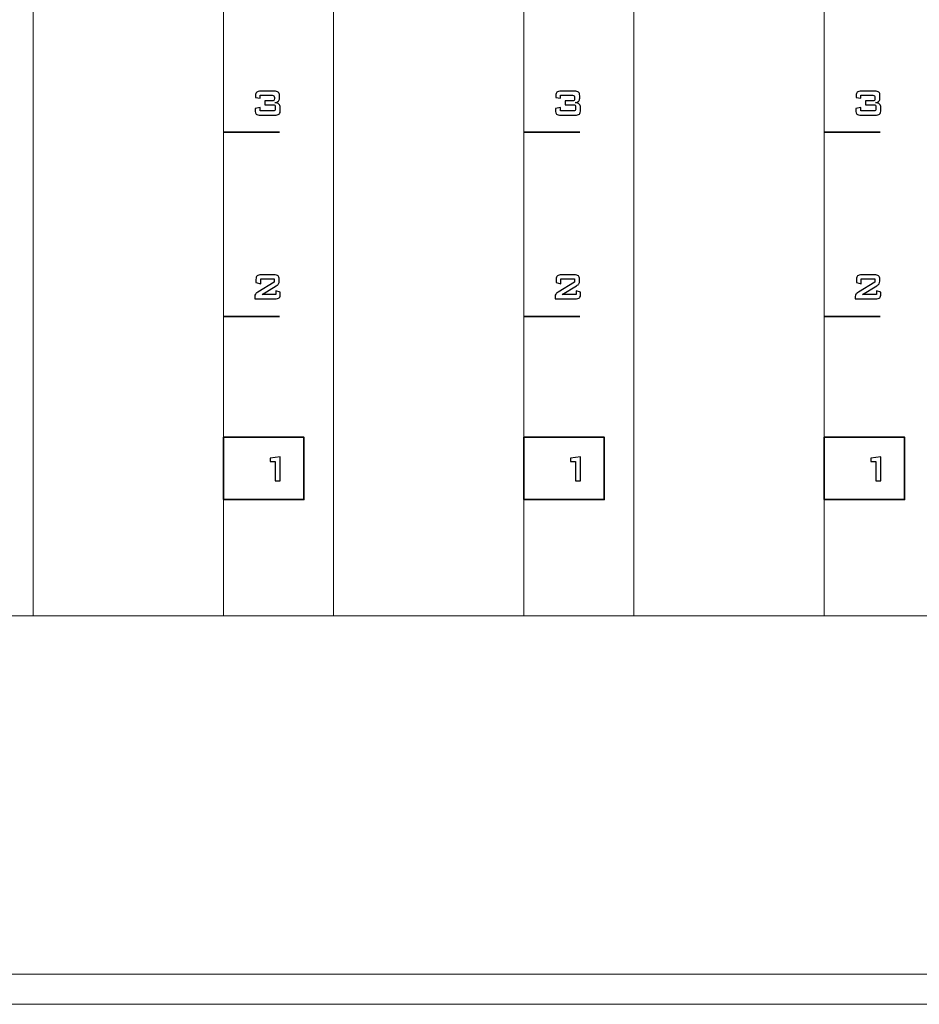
# Model space of a CAD drawing. Header units: millimetres. Extents: x 94562 to 148959, y -25377 to 3008.
# Tile 31 of 187: x 99164 to 99233, y -22055 to -21980. Entities that reach past the tile are written whole.
import ezdxf

# ---------------------------------------------------------------- set-up
doc = ezdxf.new("R2010")
doc.units = ezdxf.units.MM
doc.layers.add('tt_symbole', color=40, linetype='Continuous')

msp = doc.modelspace()

# ---------------------------------------------------------------- linework, layer by layer
at = {"layer": 'tt_symbole', "lineweight": 5}
for points in [[(98958.302, -22052.78), (99398.302, -22052.78), (99398.302, -21883.38), (98958.302, -21883.38), (98958.302, -22052.78)], [(98958.427, -22052.78), (99398.302, -22052.78), (99398.302, -22025.48), (98958.427, -22025.48), (98958.427, -22052.78)]]:
    msp.add_lwpolyline(points, close=True, dxfattribs=at)
for points, knots in [([(98937.302, -21884.08), (98937.302, -21884.08), (98939.302, -21882.08), (98939.302, -21882.08), (98939.302, -21882.08), (98939.302, -21882.08), (98955.802, -21882.08), (98955.802, -21882.08), (98955.802, -21882.08), (98955.802, -21882.08), (98955.802, -21881.705), (98955.802, -21881.705), (98955.802, -21881.705), (98955.802, -21880.261), (98956.984, -21879.08), (98958.427, -21879.08), (98958.427, -21879.08), (98958.427, -21879.08), (99398.177, -21879.08), (99398.177, -21879.08), (99398.177, -21879.08), (99399.621, -21879.08), (99400.802, -21880.261), (99400.802, -21881.705), (99400.802, -21881.705), (99400.802, -21881.705), (99400.802, -21882.08), (99400.802, -21882.08), (99400.802, -21882.08), (99400.802, -21882.08), (99417.302, -21882.08), (99417.302, -21882.08), (99417.302, -21882.08), (99417.302, -21882.08), (99419.302, -21884.08), (99419.302, -21884.08), (99419.302, -21884.08), (99419.302, -21884.08), (99419.302, -22049.08), (99419.302, -22049.08), (99419.302, -22049.08), (99419.302, -22049.08), (99417.302, -22051.08), (99417.302, -22051.08), (99417.302, -22051.08), (99417.302, -22051.08), (99400.802, -22051.08), (99400.802, -22051.08), (99400.802, -22051.08), (99400.802, -22051.08), (99400.802, -22051.455), (99400.802, -22051.455), (99400.802, -22051.455), (99400.802, -22052.899), (99399.621, -22054.08), (99398.177, -22054.08), (99398.177, -22054.08), (99398.177, -22054.08), (99397.802, -22054.08), (99397.802, -22054.08), (99397.802, -22054.08), (99397.802, -22054.08), (99397.802, -22055.08), (99397.802, -22055.08), (99397.802, -22055.08), (99397.802, -22055.08), (98958.802, -22055.08), (98958.802, -22055.08), (98958.802, -22055.08), (98958.802, -22055.08), (98958.802, -22054.08), (98958.802, -22054.08), (98958.802, -22054.08), (98958.802, -22054.08), (98958.427, -22054.08), (98958.427, -22054.08), (98958.427, -22054.08), (98956.984, -22054.08), (98955.802, -22052.899), (98955.802, -22051.455), (98955.802, -22051.455), (98955.802, -22051.455), (98955.802, -22051.08), (98955.802, -22051.08), (98955.802, -22051.08), (98955.802, -22051.08), (98939.302, -22051.08), (98939.302, -22051.08), (98939.302, -22051.08), (98939.302, -22051.08), (98937.302, -22049.08), (98937.302, -22049.08), (98937.302, -22049.08), (98937.302, -22049.08), (98937.302, -21884.08), (98937.302, -21884.08)], [0, 0, 0, 0, 0.041667, 0.041667, 0.041667, 0.041667, 0.083333, 0.083333, 0.083333, 0.083333, 0.125, 0.125, 0.125, 0.125, 0.166667, 0.166667, 0.166667, 0.166667, 0.208333, 0.208333, 0.208333, 0.208333, 0.25, 0.25, 0.25, 0.25, 0.291667, 0.291667, 0.291667, 0.291667, 0.333333, 0.333333, 0.333333, 0.333333, 0.375, 0.375, 0.375, 0.375, 0.416667, 0.416667, 0.416667, 0.416667, 0.458333, 0.458333, 0.458333, 0.458333, 0.5, 0.5, 0.5, 0.5, 0.541667, 0.541667, 0.541667, 0.541667, 0.583333, 0.583333, 0.583333, 0.583333, 0.625, 0.625, 0.625, 0.625, 0.666667, 0.666667, 0.666667, 0.666667, 0.708333, 0.708333, 0.708333, 0.708333, 0.75, 0.75, 0.75, 0.75, 0.791667, 0.791667, 0.791667, 0.791667, 0.833333, 0.833333, 0.833333, 0.833333, 0.875, 0.875, 0.875, 0.875, 0.916667, 0.916667, 0.916667, 0.916667, 0.958333, 0.958333, 0.958333, 0.958333, 1, 1, 1, 1]), ([(99165.182, -21906.48), (99165.182, -21906.48), (99179.682, -21906.48), (99179.682, -21906.48), (99179.682, -21906.48), (99179.682, -21906.48), (99179.682, -22025.48), (99179.682, -22025.48), (99179.682, -22025.48), (99179.682, -22025.48), (99165.182, -22025.48), (99165.182, -22025.48), (99165.182, -22025.48), (99165.182, -22025.48), (99165.182, -21906.48), (99165.182, -21906.48)], [0, 0, 0, 0, 0.25, 0.25, 0.25, 0.25, 0.5, 0.5, 0.5, 0.5, 0.75, 0.75, 0.75, 0.75, 1, 1, 1, 1]), ([(99188.042, -21906.48), (99188.042, -21906.48), (99202.542, -21906.48), (99202.542, -21906.48), (99202.542, -21906.48), (99202.542, -21906.48), (99202.542, -22025.48), (99202.542, -22025.48), (99202.542, -22025.48), (99202.542, -22025.48), (99188.042, -22025.48), (99188.042, -22025.48), (99188.042, -22025.48), (99188.042, -22025.48), (99188.042, -21906.48), (99188.042, -21906.48)], [0, 0, 0, 0, 0.25, 0.25, 0.25, 0.25, 0.5, 0.5, 0.5, 0.5, 0.75, 0.75, 0.75, 0.75, 1, 1, 1, 1]), ([(99210.902, -21906.48), (99210.902, -21906.48), (99225.402, -21906.48), (99225.402, -21906.48), (99225.402, -21906.48), (99225.402, -21906.48), (99225.402, -22025.48), (99225.402, -22025.48), (99225.402, -22025.48), (99225.402, -22025.48), (99210.902, -22025.48), (99210.902, -22025.48), (99210.902, -22025.48), (99210.902, -22025.48), (99210.902, -21906.48), (99210.902, -21906.48)], [0, 0, 0, 0, 0.25, 0.25, 0.25, 0.25, 0.5, 0.5, 0.5, 0.5, 0.75, 0.75, 0.75, 0.75, 1, 1, 1, 1])]:
    msp.add_open_spline(points, degree=3, knots=knots, dxfattribs=at)
at = {"layer": 'tt_symbole'}
for points, knots in [([(99182.498, -21987.352), (99182.334, -21987.352), (99182.224, -21987.327), (99182.167, -21987.276), (99182.167, -21987.276), (99182.11, -21987.226), (99182.082, -21987.132), (99182.082, -21986.995), (99182.082, -21986.995), (99182.082, -21986.995), (99182.082, -21986.848), (99182.082, -21986.848), (99182.082, -21986.848), (99182.082, -21986.848), (99182.456, -21986.77), (99182.456, -21986.77), (99182.456, -21986.77), (99182.456, -21986.77), (99182.456, -21987.025), (99182.456, -21987.025), (99182.456, -21987.025), (99182.456, -21987.025), (99183.437, -21987.025), (99183.437, -21987.025), (99183.437, -21987.025), (99183.507, -21987.025), (99183.554, -21987.013), (99183.578, -21986.992), (99183.578, -21986.992), (99183.602, -21986.97), (99183.613, -21986.926), (99183.613, -21986.861), (99183.613, -21986.861), (99183.613, -21986.861), (99183.613, -21986.729), (99183.613, -21986.729), (99183.613, -21986.729), (99183.613, -21986.662), (99183.601, -21986.617), (99183.577, -21986.595), (99183.577, -21986.595), (99183.553, -21986.572), (99183.506, -21986.561), (99183.437, -21986.561), (99183.437, -21986.561), (99183.437, -21986.561), (99182.822, -21986.561), (99182.822, -21986.561), (99182.822, -21986.561), (99182.822, -21986.561), (99182.822, -21986.265), (99182.822, -21986.265), (99182.822, -21986.265), (99182.822, -21986.265), (99183.37, -21986.265), (99183.37, -21986.265), (99183.37, -21986.265), (99183.439, -21986.265), (99183.485, -21986.254), (99183.508, -21986.232), (99183.508, -21986.232), (99183.531, -21986.21), (99183.543, -21986.166), (99183.543, -21986.1), (99183.543, -21986.1), (99183.543, -21986.1), (99183.543, -21986.008), (99183.543, -21986.008), (99183.543, -21986.008), (99183.543, -21985.94), (99183.531, -21985.896), (99183.508, -21985.874), (99183.508, -21985.874), (99183.485, -21985.852), (99183.439, -21985.841), (99183.37, -21985.841), (99183.37, -21985.841), (99183.37, -21985.841), (99182.471, -21985.841), (99182.471, -21985.841), (99182.471, -21985.841), (99182.471, -21985.841), (99182.471, -21986.069), (99182.471, -21986.069), (99182.471, -21986.069), (99182.471, -21986.069), (99182.111, -21986.001), (99182.111, -21986.001), (99182.111, -21986.001), (99182.111, -21986.001), (99182.111, -21985.887), (99182.111, -21985.887), (99182.111, -21985.887), (99182.111, -21985.751), (99182.139, -21985.658), (99182.196, -21985.607), (99182.196, -21985.607), (99182.252, -21985.556), (99182.362, -21985.531), (99182.526, -21985.531), (99182.526, -21985.531), (99182.526, -21985.531), (99183.512, -21985.531), (99183.512, -21985.531), (99183.512, -21985.531), (99183.676, -21985.531), (99183.786, -21985.556), (99183.843, -21985.607), (99183.843, -21985.607), (99183.898, -21985.658), (99183.927, -21985.751), (99183.927, -21985.887), (99183.927, -21985.887), (99183.927, -21985.887), (99183.927, -21986.053), (99183.927, -21986.053), (99183.927, -21986.053), (99183.927, -21986.16), (99183.901, -21986.239), (99183.849, -21986.291), (99183.849, -21986.291), (99183.797, -21986.343), (99183.706, -21986.378), (99183.576, -21986.4), (99183.576, -21986.4), (99183.721, -21986.413), (99183.828, -21986.45), (99183.895, -21986.509), (99183.895, -21986.509), (99183.963, -21986.569), (99183.997, -21986.656), (99183.997, -21986.77), (99183.997, -21986.77), (99183.997, -21986.77), (99183.997, -21986.961), (99183.997, -21986.961), (99183.997, -21986.961), (99183.997, -21987.11), (99183.965, -21987.213), (99183.901, -21987.269), (99183.901, -21987.269), (99183.837, -21987.324), (99183.722, -21987.352), (99183.556, -21987.352), (99183.556, -21987.352), (99183.556, -21987.352), (99182.498, -21987.352), (99182.498, -21987.352)], [0, 0, 0, 0, 0.027027, 0.027027, 0.027027, 0.027027, 0.054054, 0.054054, 0.054054, 0.054054, 0.081081, 0.081081, 0.081081, 0.081081, 0.108108, 0.108108, 0.108108, 0.108108, 0.135135, 0.135135, 0.135135, 0.135135, 0.162162, 0.162162, 0.162162, 0.162162, 0.189189, 0.189189, 0.189189, 0.189189, 0.216216, 0.216216, 0.216216, 0.216216, 0.243243, 0.243243, 0.243243, 0.243243, 0.27027, 0.27027, 0.27027, 0.27027, 0.297297, 0.297297, 0.297297, 0.297297, 0.324324, 0.324324, 0.324324, 0.324324, 0.351351, 0.351351, 0.351351, 0.351351, 0.378378, 0.378378, 0.378378, 0.378378, 0.405405, 0.405405, 0.405405, 0.405405, 0.432432, 0.432432, 0.432432, 0.432432, 0.459459, 0.459459, 0.459459, 0.459459, 0.486486, 0.486486, 0.486486, 0.486486, 0.513514, 0.513514, 0.513514, 0.513514, 0.540541, 0.540541, 0.540541, 0.540541, 0.567568, 0.567568, 0.567568, 0.567568, 0.594595, 0.594595, 0.594595, 0.594595, 0.621622, 0.621622, 0.621622, 0.621622, 0.648649, 0.648649, 0.648649, 0.648649, 0.675676, 0.675676, 0.675676, 0.675676, 0.702703, 0.702703, 0.702703, 0.702703, 0.72973, 0.72973, 0.72973, 0.72973, 0.756757, 0.756757, 0.756757, 0.756757, 0.783784, 0.783784, 0.783784, 0.783784, 0.810811, 0.810811, 0.810811, 0.810811, 0.837838, 0.837838, 0.837838, 0.837838, 0.864865, 0.864865, 0.864865, 0.864865, 0.891892, 0.891892, 0.891892, 0.891892, 0.918919, 0.918919, 0.918919, 0.918919, 0.945946, 0.945946, 0.945946, 0.945946, 0.972973, 0.972973, 0.972973, 0.972973, 1, 1, 1, 1]), ([(99205.358, -21987.352), (99205.194, -21987.352), (99205.084, -21987.327), (99205.027, -21987.276), (99205.027, -21987.276), (99204.97, -21987.226), (99204.942, -21987.132), (99204.942, -21986.995), (99204.942, -21986.995), (99204.942, -21986.995), (99204.942, -21986.848), (99204.942, -21986.848), (99204.942, -21986.848), (99204.942, -21986.848), (99205.316, -21986.77), (99205.316, -21986.77), (99205.316, -21986.77), (99205.316, -21986.77), (99205.316, -21987.025), (99205.316, -21987.025), (99205.316, -21987.025), (99205.316, -21987.025), (99206.297, -21987.025), (99206.297, -21987.025), (99206.297, -21987.025), (99206.367, -21987.025), (99206.414, -21987.013), (99206.438, -21986.992), (99206.438, -21986.992), (99206.462, -21986.97), (99206.473, -21986.926), (99206.473, -21986.861), (99206.473, -21986.861), (99206.473, -21986.861), (99206.473, -21986.729), (99206.473, -21986.729), (99206.473, -21986.729), (99206.473, -21986.662), (99206.461, -21986.617), (99206.437, -21986.595), (99206.437, -21986.595), (99206.413, -21986.572), (99206.366, -21986.561), (99206.297, -21986.561), (99206.297, -21986.561), (99206.297, -21986.561), (99205.682, -21986.561), (99205.682, -21986.561), (99205.682, -21986.561), (99205.682, -21986.561), (99205.682, -21986.265), (99205.682, -21986.265), (99205.682, -21986.265), (99205.682, -21986.265), (99206.23, -21986.265), (99206.23, -21986.265), (99206.23, -21986.265), (99206.299, -21986.265), (99206.345, -21986.254), (99206.368, -21986.232), (99206.368, -21986.232), (99206.391, -21986.21), (99206.403, -21986.166), (99206.403, -21986.1), (99206.403, -21986.1), (99206.403, -21986.1), (99206.403, -21986.008), (99206.403, -21986.008), (99206.403, -21986.008), (99206.403, -21985.94), (99206.391, -21985.896), (99206.368, -21985.874), (99206.368, -21985.874), (99206.345, -21985.852), (99206.299, -21985.841), (99206.23, -21985.841), (99206.23, -21985.841), (99206.23, -21985.841), (99205.331, -21985.841), (99205.331, -21985.841), (99205.331, -21985.841), (99205.331, -21985.841), (99205.331, -21986.069), (99205.331, -21986.069), (99205.331, -21986.069), (99205.331, -21986.069), (99204.971, -21986.001), (99204.971, -21986.001), (99204.971, -21986.001), (99204.971, -21986.001), (99204.971, -21985.887), (99204.971, -21985.887), (99204.971, -21985.887), (99204.971, -21985.751), (99204.999, -21985.658), (99205.056, -21985.607), (99205.056, -21985.607), (99205.112, -21985.556), (99205.222, -21985.531), (99205.386, -21985.531), (99205.386, -21985.531), (99205.386, -21985.531), (99206.372, -21985.531), (99206.372, -21985.531), (99206.372, -21985.531), (99206.536, -21985.531), (99206.646, -21985.556), (99206.703, -21985.607), (99206.703, -21985.607), (99206.758, -21985.658), (99206.787, -21985.751), (99206.787, -21985.887), (99206.787, -21985.887), (99206.787, -21985.887), (99206.787, -21986.053), (99206.787, -21986.053), (99206.787, -21986.053), (99206.787, -21986.16), (99206.761, -21986.239), (99206.709, -21986.291), (99206.709, -21986.291), (99206.657, -21986.343), (99206.566, -21986.378), (99206.436, -21986.4), (99206.436, -21986.4), (99206.581, -21986.413), (99206.688, -21986.45), (99206.755, -21986.509), (99206.755, -21986.509), (99206.823, -21986.569), (99206.857, -21986.656), (99206.857, -21986.77), (99206.857, -21986.77), (99206.857, -21986.77), (99206.857, -21986.961), (99206.857, -21986.961), (99206.857, -21986.961), (99206.857, -21987.11), (99206.825, -21987.213), (99206.761, -21987.269), (99206.761, -21987.269), (99206.697, -21987.324), (99206.582, -21987.352), (99206.416, -21987.352), (99206.416, -21987.352), (99206.416, -21987.352), (99205.358, -21987.352), (99205.358, -21987.352)], [0, 0, 0, 0, 0.027027, 0.027027, 0.027027, 0.027027, 0.054054, 0.054054, 0.054054, 0.054054, 0.081081, 0.081081, 0.081081, 0.081081, 0.108108, 0.108108, 0.108108, 0.108108, 0.135135, 0.135135, 0.135135, 0.135135, 0.162162, 0.162162, 0.162162, 0.162162, 0.189189, 0.189189, 0.189189, 0.189189, 0.216216, 0.216216, 0.216216, 0.216216, 0.243243, 0.243243, 0.243243, 0.243243, 0.27027, 0.27027, 0.27027, 0.27027, 0.297297, 0.297297, 0.297297, 0.297297, 0.324324, 0.324324, 0.324324, 0.324324, 0.351351, 0.351351, 0.351351, 0.351351, 0.378378, 0.378378, 0.378378, 0.378378, 0.405405, 0.405405, 0.405405, 0.405405, 0.432432, 0.432432, 0.432432, 0.432432, 0.459459, 0.459459, 0.459459, 0.459459, 0.486486, 0.486486, 0.486486, 0.486486, 0.513514, 0.513514, 0.513514, 0.513514, 0.540541, 0.540541, 0.540541, 0.540541, 0.567568, 0.567568, 0.567568, 0.567568, 0.594595, 0.594595, 0.594595, 0.594595, 0.621622, 0.621622, 0.621622, 0.621622, 0.648649, 0.648649, 0.648649, 0.648649, 0.675676, 0.675676, 0.675676, 0.675676, 0.702703, 0.702703, 0.702703, 0.702703, 0.72973, 0.72973, 0.72973, 0.72973, 0.756757, 0.756757, 0.756757, 0.756757, 0.783784, 0.783784, 0.783784, 0.783784, 0.810811, 0.810811, 0.810811, 0.810811, 0.837838, 0.837838, 0.837838, 0.837838, 0.864865, 0.864865, 0.864865, 0.864865, 0.891892, 0.891892, 0.891892, 0.891892, 0.918919, 0.918919, 0.918919, 0.918919, 0.945946, 0.945946, 0.945946, 0.945946, 0.972973, 0.972973, 0.972973, 0.972973, 1, 1, 1, 1]), ([(99228.218, -21987.352), (99228.054, -21987.352), (99227.944, -21987.327), (99227.887, -21987.276), (99227.887, -21987.276), (99227.83, -21987.226), (99227.802, -21987.132), (99227.802, -21986.995), (99227.802, -21986.995), (99227.802, -21986.995), (99227.802, -21986.848), (99227.802, -21986.848), (99227.802, -21986.848), (99227.802, -21986.848), (99228.176, -21986.77), (99228.176, -21986.77), (99228.176, -21986.77), (99228.176, -21986.77), (99228.176, -21987.025), (99228.176, -21987.025), (99228.176, -21987.025), (99228.176, -21987.025), (99229.157, -21987.025), (99229.157, -21987.025), (99229.157, -21987.025), (99229.227, -21987.025), (99229.274, -21987.013), (99229.298, -21986.992), (99229.298, -21986.992), (99229.322, -21986.97), (99229.333, -21986.926), (99229.333, -21986.861), (99229.333, -21986.861), (99229.333, -21986.861), (99229.333, -21986.729), (99229.333, -21986.729), (99229.333, -21986.729), (99229.333, -21986.662), (99229.321, -21986.617), (99229.297, -21986.595), (99229.297, -21986.595), (99229.273, -21986.572), (99229.226, -21986.561), (99229.157, -21986.561), (99229.157, -21986.561), (99229.157, -21986.561), (99228.542, -21986.561), (99228.542, -21986.561), (99228.542, -21986.561), (99228.542, -21986.561), (99228.542, -21986.265), (99228.542, -21986.265), (99228.542, -21986.265), (99228.542, -21986.265), (99229.09, -21986.265), (99229.09, -21986.265), (99229.09, -21986.265), (99229.159, -21986.265), (99229.205, -21986.254), (99229.228, -21986.232), (99229.228, -21986.232), (99229.251, -21986.21), (99229.263, -21986.166), (99229.263, -21986.1), (99229.263, -21986.1), (99229.263, -21986.1), (99229.263, -21986.008), (99229.263, -21986.008), (99229.263, -21986.008), (99229.263, -21985.94), (99229.251, -21985.896), (99229.228, -21985.874), (99229.228, -21985.874), (99229.205, -21985.852), (99229.159, -21985.841), (99229.09, -21985.841), (99229.09, -21985.841), (99229.09, -21985.841), (99228.191, -21985.841), (99228.191, -21985.841), (99228.191, -21985.841), (99228.191, -21985.841), (99228.191, -21986.069), (99228.191, -21986.069), (99228.191, -21986.069), (99228.191, -21986.069), (99227.831, -21986.001), (99227.831, -21986.001), (99227.831, -21986.001), (99227.831, -21986.001), (99227.831, -21985.887), (99227.831, -21985.887), (99227.831, -21985.887), (99227.831, -21985.751), (99227.859, -21985.658), (99227.916, -21985.607), (99227.916, -21985.607), (99227.972, -21985.556), (99228.082, -21985.531), (99228.246, -21985.531), (99228.246, -21985.531), (99228.246, -21985.531), (99229.232, -21985.531), (99229.232, -21985.531), (99229.232, -21985.531), (99229.396, -21985.531), (99229.506, -21985.556), (99229.563, -21985.607), (99229.563, -21985.607), (99229.618, -21985.658), (99229.647, -21985.751), (99229.647, -21985.887), (99229.647, -21985.887), (99229.647, -21985.887), (99229.647, -21986.053), (99229.647, -21986.053), (99229.647, -21986.053), (99229.647, -21986.16), (99229.621, -21986.239), (99229.569, -21986.291), (99229.569, -21986.291), (99229.517, -21986.343), (99229.426, -21986.378), (99229.296, -21986.4), (99229.296, -21986.4), (99229.441, -21986.413), (99229.548, -21986.45), (99229.615, -21986.509), (99229.615, -21986.509), (99229.683, -21986.569), (99229.717, -21986.656), (99229.717, -21986.77), (99229.717, -21986.77), (99229.717, -21986.77), (99229.717, -21986.961), (99229.717, -21986.961), (99229.717, -21986.961), (99229.717, -21987.11), (99229.685, -21987.213), (99229.621, -21987.269), (99229.621, -21987.269), (99229.557, -21987.324), (99229.442, -21987.352), (99229.276, -21987.352), (99229.276, -21987.352), (99229.276, -21987.352), (99228.218, -21987.352), (99228.218, -21987.352)], [0, 0, 0, 0, 0.027027, 0.027027, 0.027027, 0.027027, 0.054054, 0.054054, 0.054054, 0.054054, 0.081081, 0.081081, 0.081081, 0.081081, 0.108108, 0.108108, 0.108108, 0.108108, 0.135135, 0.135135, 0.135135, 0.135135, 0.162162, 0.162162, 0.162162, 0.162162, 0.189189, 0.189189, 0.189189, 0.189189, 0.216216, 0.216216, 0.216216, 0.216216, 0.243243, 0.243243, 0.243243, 0.243243, 0.27027, 0.27027, 0.27027, 0.27027, 0.297297, 0.297297, 0.297297, 0.297297, 0.324324, 0.324324, 0.324324, 0.324324, 0.351351, 0.351351, 0.351351, 0.351351, 0.378378, 0.378378, 0.378378, 0.378378, 0.405405, 0.405405, 0.405405, 0.405405, 0.432432, 0.432432, 0.432432, 0.432432, 0.459459, 0.459459, 0.459459, 0.459459, 0.486486, 0.486486, 0.486486, 0.486486, 0.513514, 0.513514, 0.513514, 0.513514, 0.540541, 0.540541, 0.540541, 0.540541, 0.567568, 0.567568, 0.567568, 0.567568, 0.594595, 0.594595, 0.594595, 0.594595, 0.621622, 0.621622, 0.621622, 0.621622, 0.648649, 0.648649, 0.648649, 0.648649, 0.675676, 0.675676, 0.675676, 0.675676, 0.702703, 0.702703, 0.702703, 0.702703, 0.72973, 0.72973, 0.72973, 0.72973, 0.756757, 0.756757, 0.756757, 0.756757, 0.783784, 0.783784, 0.783784, 0.783784, 0.810811, 0.810811, 0.810811, 0.810811, 0.837838, 0.837838, 0.837838, 0.837838, 0.864865, 0.864865, 0.864865, 0.864865, 0.891892, 0.891892, 0.891892, 0.891892, 0.918919, 0.918919, 0.918919, 0.918919, 0.945946, 0.945946, 0.945946, 0.945946, 0.972973, 0.972973, 0.972973, 0.972973, 1, 1, 1, 1]), ([(99182.142, -21999.874), (99182.142, -21999.738), (99182.17, -21999.644), (99182.226, -21999.594), (99182.226, -21999.594), (99182.283, -21999.543), (99182.393, -21999.518), (99182.557, -21999.518), (99182.557, -21999.518), (99182.557, -21999.518), (99183.493, -21999.518), (99183.493, -21999.518), (99183.493, -21999.518), (99183.657, -21999.518), (99183.767, -21999.543), (99183.824, -21999.594), (99183.824, -21999.594), (99183.881, -21999.644), (99183.91, -21999.738), (99183.91, -21999.874), (99183.91, -21999.874), (99183.91, -21999.874), (99183.91, -21999.991), (99183.91, -21999.991), (99183.91, -21999.991), (99183.91, -22000.08), (99183.896, -22000.148), (99183.869, -22000.195), (99183.869, -22000.195), (99183.842, -22000.242), (99183.777, -22000.298), (99183.674, -22000.362), (99183.674, -22000.362), (99183.674, -22000.362), (99182.604, -22001.011), (99182.604, -22001.011), (99182.604, -22001.011), (99182.604, -22001.011), (99183.662, -22001.011), (99183.662, -22001.011), (99183.662, -22001.011), (99183.662, -22001.011), (99183.662, -22000.743), (99183.662, -22000.743), (99183.662, -22000.743), (99183.662, -22000.743), (99183.997, -22000.837), (99183.997, -22000.837), (99183.997, -22000.837), (99183.997, -22000.837), (99183.997, -22000.982), (99183.997, -22000.982), (99183.997, -22000.982), (99183.997, -22001.119), (99183.969, -22001.213), (99183.912, -22001.263), (99183.912, -22001.263), (99183.855, -22001.314), (99183.744, -22001.339), (99183.58, -22001.339), (99183.58, -22001.339), (99183.58, -22001.339), (99182.049, -22001.339), (99182.049, -22001.339), (99182.049, -22001.339), (99182.049, -22001.339), (99182.049, -22001.174), (99182.049, -22001.174), (99182.049, -22001.174), (99182.049, -22001.093), (99182.066, -22001.031), (99182.1, -22000.987), (99182.1, -22000.987), (99182.134, -22000.944), (99182.194, -22000.895), (99182.28, -22000.841), (99182.28, -22000.841), (99182.28, -22000.841), (99183.539, -22000.065), (99183.539, -22000.065), (99183.539, -22000.065), (99183.539, -22000.065), (99183.539, -21999.828), (99183.539, -21999.828), (99183.539, -21999.828), (99183.539, -21999.828), (99182.502, -21999.828), (99182.502, -21999.828), (99182.502, -21999.828), (99182.502, -21999.828), (99182.502, -22000.204), (99182.502, -22000.204), (99182.502, -22000.204), (99182.502, -22000.204), (99182.142, -22000.111), (99182.142, -22000.111), (99182.142, -22000.111), (99182.142, -22000.111), (99182.142, -21999.874), (99182.142, -21999.874)], [0, 0, 0, 0, 0.04, 0.04, 0.04, 0.04, 0.08, 0.08, 0.08, 0.08, 0.12, 0.12, 0.12, 0.12, 0.16, 0.16, 0.16, 0.16, 0.2, 0.2, 0.2, 0.2, 0.24, 0.24, 0.24, 0.24, 0.28, 0.28, 0.28, 0.28, 0.32, 0.32, 0.32, 0.32, 0.36, 0.36, 0.36, 0.36, 0.4, 0.4, 0.4, 0.4, 0.44, 0.44, 0.44, 0.44, 0.48, 0.48, 0.48, 0.48, 0.52, 0.52, 0.52, 0.52, 0.56, 0.56, 0.56, 0.56, 0.6, 0.6, 0.6, 0.6, 0.64, 0.64, 0.64, 0.64, 0.68, 0.68, 0.68, 0.68, 0.72, 0.72, 0.72, 0.72, 0.76, 0.76, 0.76, 0.76, 0.8, 0.8, 0.8, 0.8, 0.84, 0.84, 0.84, 0.84, 0.88, 0.88, 0.88, 0.88, 0.92, 0.92, 0.92, 0.92, 0.96, 0.96, 0.96, 0.96, 1, 1, 1, 1]), ([(99205.002, -21999.874), (99205.002, -21999.738), (99205.03, -21999.644), (99205.086, -21999.594), (99205.086, -21999.594), (99205.143, -21999.543), (99205.253, -21999.518), (99205.417, -21999.518), (99205.417, -21999.518), (99205.417, -21999.518), (99206.353, -21999.518), (99206.353, -21999.518), (99206.353, -21999.518), (99206.517, -21999.518), (99206.627, -21999.543), (99206.684, -21999.594), (99206.684, -21999.594), (99206.741, -21999.644), (99206.77, -21999.738), (99206.77, -21999.874), (99206.77, -21999.874), (99206.77, -21999.874), (99206.77, -21999.991), (99206.77, -21999.991), (99206.77, -21999.991), (99206.77, -22000.08), (99206.756, -22000.148), (99206.729, -22000.195), (99206.729, -22000.195), (99206.702, -22000.242), (99206.637, -22000.298), (99206.534, -22000.362), (99206.534, -22000.362), (99206.534, -22000.362), (99205.464, -22001.011), (99205.464, -22001.011), (99205.464, -22001.011), (99205.464, -22001.011), (99206.522, -22001.011), (99206.522, -22001.011), (99206.522, -22001.011), (99206.522, -22001.011), (99206.522, -22000.743), (99206.522, -22000.743), (99206.522, -22000.743), (99206.522, -22000.743), (99206.857, -22000.837), (99206.857, -22000.837), (99206.857, -22000.837), (99206.857, -22000.837), (99206.857, -22000.982), (99206.857, -22000.982), (99206.857, -22000.982), (99206.857, -22001.119), (99206.829, -22001.213), (99206.772, -22001.263), (99206.772, -22001.263), (99206.715, -22001.314), (99206.604, -22001.339), (99206.44, -22001.339), (99206.44, -22001.339), (99206.44, -22001.339), (99204.909, -22001.339), (99204.909, -22001.339), (99204.909, -22001.339), (99204.909, -22001.339), (99204.909, -22001.174), (99204.909, -22001.174), (99204.909, -22001.174), (99204.909, -22001.093), (99204.926, -22001.031), (99204.96, -22000.987), (99204.96, -22000.987), (99204.994, -22000.944), (99205.054, -22000.895), (99205.14, -22000.841), (99205.14, -22000.841), (99205.14, -22000.841), (99206.399, -22000.065), (99206.399, -22000.065), (99206.399, -22000.065), (99206.399, -22000.065), (99206.399, -21999.828), (99206.399, -21999.828), (99206.399, -21999.828), (99206.399, -21999.828), (99205.362, -21999.828), (99205.362, -21999.828), (99205.362, -21999.828), (99205.362, -21999.828), (99205.362, -22000.204), (99205.362, -22000.204), (99205.362, -22000.204), (99205.362, -22000.204), (99205.002, -22000.111), (99205.002, -22000.111), (99205.002, -22000.111), (99205.002, -22000.111), (99205.002, -21999.874), (99205.002, -21999.874)], [0, 0, 0, 0, 0.04, 0.04, 0.04, 0.04, 0.08, 0.08, 0.08, 0.08, 0.12, 0.12, 0.12, 0.12, 0.16, 0.16, 0.16, 0.16, 0.2, 0.2, 0.2, 0.2, 0.24, 0.24, 0.24, 0.24, 0.28, 0.28, 0.28, 0.28, 0.32, 0.32, 0.32, 0.32, 0.36, 0.36, 0.36, 0.36, 0.4, 0.4, 0.4, 0.4, 0.44, 0.44, 0.44, 0.44, 0.48, 0.48, 0.48, 0.48, 0.52, 0.52, 0.52, 0.52, 0.56, 0.56, 0.56, 0.56, 0.6, 0.6, 0.6, 0.6, 0.64, 0.64, 0.64, 0.64, 0.68, 0.68, 0.68, 0.68, 0.72, 0.72, 0.72, 0.72, 0.76, 0.76, 0.76, 0.76, 0.8, 0.8, 0.8, 0.8, 0.84, 0.84, 0.84, 0.84, 0.88, 0.88, 0.88, 0.88, 0.92, 0.92, 0.92, 0.92, 0.96, 0.96, 0.96, 0.96, 1, 1, 1, 1]), ([(99227.862, -21999.874), (99227.862, -21999.738), (99227.89, -21999.644), (99227.946, -21999.594), (99227.946, -21999.594), (99228.003, -21999.543), (99228.113, -21999.518), (99228.277, -21999.518), (99228.277, -21999.518), (99228.277, -21999.518), (99229.213, -21999.518), (99229.213, -21999.518), (99229.213, -21999.518), (99229.377, -21999.518), (99229.487, -21999.543), (99229.544, -21999.594), (99229.544, -21999.594), (99229.601, -21999.644), (99229.63, -21999.738), (99229.63, -21999.874), (99229.63, -21999.874), (99229.63, -21999.874), (99229.63, -21999.991), (99229.63, -21999.991), (99229.63, -21999.991), (99229.63, -22000.08), (99229.616, -22000.148), (99229.589, -22000.195), (99229.589, -22000.195), (99229.562, -22000.242), (99229.497, -22000.298), (99229.394, -22000.362), (99229.394, -22000.362), (99229.394, -22000.362), (99228.324, -22001.011), (99228.324, -22001.011), (99228.324, -22001.011), (99228.324, -22001.011), (99229.382, -22001.011), (99229.382, -22001.011), (99229.382, -22001.011), (99229.382, -22001.011), (99229.382, -22000.743), (99229.382, -22000.743), (99229.382, -22000.743), (99229.382, -22000.743), (99229.717, -22000.837), (99229.717, -22000.837), (99229.717, -22000.837), (99229.717, -22000.837), (99229.717, -22000.982), (99229.717, -22000.982), (99229.717, -22000.982), (99229.717, -22001.119), (99229.689, -22001.213), (99229.632, -22001.263), (99229.632, -22001.263), (99229.575, -22001.314), (99229.464, -22001.339), (99229.3, -22001.339), (99229.3, -22001.339), (99229.3, -22001.339), (99227.769, -22001.339), (99227.769, -22001.339), (99227.769, -22001.339), (99227.769, -22001.339), (99227.769, -22001.174), (99227.769, -22001.174), (99227.769, -22001.174), (99227.769, -22001.093), (99227.786, -22001.031), (99227.82, -22000.987), (99227.82, -22000.987), (99227.854, -22000.944), (99227.914, -22000.895), (99228, -22000.841), (99228, -22000.841), (99228, -22000.841), (99229.259, -22000.065), (99229.259, -22000.065), (99229.259, -22000.065), (99229.259, -22000.065), (99229.259, -21999.828), (99229.259, -21999.828), (99229.259, -21999.828), (99229.259, -21999.828), (99228.222, -21999.828), (99228.222, -21999.828), (99228.222, -21999.828), (99228.222, -21999.828), (99228.222, -22000.204), (99228.222, -22000.204), (99228.222, -22000.204), (99228.222, -22000.204), (99227.862, -22000.111), (99227.862, -22000.111), (99227.862, -22000.111), (99227.862, -22000.111), (99227.862, -21999.874), (99227.862, -21999.874)], [0, 0, 0, 0, 0.04, 0.04, 0.04, 0.04, 0.08, 0.08, 0.08, 0.08, 0.12, 0.12, 0.12, 0.12, 0.16, 0.16, 0.16, 0.16, 0.2, 0.2, 0.2, 0.2, 0.24, 0.24, 0.24, 0.24, 0.28, 0.28, 0.28, 0.28, 0.32, 0.32, 0.32, 0.32, 0.36, 0.36, 0.36, 0.36, 0.4, 0.4, 0.4, 0.4, 0.44, 0.44, 0.44, 0.44, 0.48, 0.48, 0.48, 0.48, 0.52, 0.52, 0.52, 0.52, 0.56, 0.56, 0.56, 0.56, 0.6, 0.6, 0.6, 0.6, 0.64, 0.64, 0.64, 0.64, 0.68, 0.68, 0.68, 0.68, 0.72, 0.72, 0.72, 0.72, 0.76, 0.76, 0.76, 0.76, 0.8, 0.8, 0.8, 0.8, 0.84, 0.84, 0.84, 0.84, 0.88, 0.88, 0.88, 0.88, 0.92, 0.92, 0.92, 0.92, 0.96, 0.96, 0.96, 0.96, 1, 1, 1, 1]), ([(99183.613, -22015.213), (99183.613, -22015.213), (99183.613, -22013.738), (99183.613, -22013.738), (99183.613, -22013.738), (99183.613, -22013.738), (99183.226, -22013.738), (99183.226, -22013.738), (99183.226, -22013.738), (99183.226, -22013.738), (99183.226, -22013.495), (99183.226, -22013.495), (99183.226, -22013.495), (99183.226, -22013.495), (99183.997, -22013.378), (99183.997, -22013.378), (99183.997, -22013.378), (99183.997, -22013.378), (99183.997, -22015.213), (99183.997, -22015.213), (99183.997, -22015.213), (99183.997, -22015.213), (99183.613, -22015.213), (99183.613, -22015.213)], [0, 0, 0, 0, 0.166667, 0.166667, 0.166667, 0.166667, 0.333333, 0.333333, 0.333333, 0.333333, 0.5, 0.5, 0.5, 0.5, 0.666667, 0.666667, 0.666667, 0.666667, 0.833333, 0.833333, 0.833333, 0.833333, 1, 1, 1, 1]), ([(99206.473, -22015.213), (99206.473, -22015.213), (99206.473, -22013.738), (99206.473, -22013.738), (99206.473, -22013.738), (99206.473, -22013.738), (99206.086, -22013.738), (99206.086, -22013.738), (99206.086, -22013.738), (99206.086, -22013.738), (99206.086, -22013.495), (99206.086, -22013.495), (99206.086, -22013.495), (99206.086, -22013.495), (99206.857, -22013.378), (99206.857, -22013.378), (99206.857, -22013.378), (99206.857, -22013.378), (99206.857, -22015.213), (99206.857, -22015.213), (99206.857, -22015.213), (99206.857, -22015.213), (99206.473, -22015.213), (99206.473, -22015.213)], [0, 0, 0, 0, 0.166667, 0.166667, 0.166667, 0.166667, 0.333333, 0.333333, 0.333333, 0.333333, 0.5, 0.5, 0.5, 0.5, 0.666667, 0.666667, 0.666667, 0.666667, 0.833333, 0.833333, 0.833333, 0.833333, 1, 1, 1, 1]), ([(99229.333, -22015.213), (99229.333, -22015.213), (99229.333, -22013.738), (99229.333, -22013.738), (99229.333, -22013.738), (99229.333, -22013.738), (99228.946, -22013.738), (99228.946, -22013.738), (99228.946, -22013.738), (99228.946, -22013.738), (99228.946, -22013.495), (99228.946, -22013.495), (99228.946, -22013.495), (99228.946, -22013.495), (99229.717, -22013.378), (99229.717, -22013.378), (99229.717, -22013.378), (99229.717, -22013.378), (99229.717, -22015.213), (99229.717, -22015.213), (99229.717, -22015.213), (99229.717, -22015.213), (99229.333, -22015.213), (99229.333, -22015.213)], [0, 0, 0, 0, 0.166667, 0.166667, 0.166667, 0.166667, 0.333333, 0.333333, 0.333333, 0.333333, 0.5, 0.5, 0.5, 0.5, 0.666667, 0.666667, 0.666667, 0.666667, 0.833333, 0.833333, 0.833333, 0.833333, 1, 1, 1, 1])]:
    msp.add_open_spline(points, degree=3, knots=knots, dxfattribs=at)
at = {"layer": 'tt_symbole', "lineweight": 35}
for points in [[(99179.682, -21988.653), (99179.682, -21988.653), (99183.942, -21988.653), (99183.942, -21988.653)], [(99202.542, -21988.653), (99202.542, -21988.653), (99206.802, -21988.653), (99206.802, -21988.653)], [(99225.402, -21988.653), (99225.402, -21988.653), (99229.662, -21988.653), (99229.662, -21988.653)], [(99179.682, -22002.699), (99179.682, -22002.699), (99183.942, -22002.699), (99183.942, -22002.699)], [(99202.542, -22002.699), (99202.542, -22002.699), (99206.802, -22002.699), (99206.802, -22002.699)], [(99225.402, -22002.699), (99225.402, -22002.699), (99229.662, -22002.699), (99229.662, -22002.699)]]:
    msp.add_open_spline(points, degree=3, dxfattribs=at)
for points in [[(99179.682, -22011.885), (99179.682, -22011.885), (99185.796, -22011.885), (99185.796, -22011.885), (99185.796, -22011.885), (99185.796, -22011.885), (99185.796, -22016.634), (99185.796, -22016.634), (99185.796, -22016.634), (99185.796, -22016.634), (99179.682, -22016.634), (99179.682, -22016.634), (99179.682, -22016.634), (99179.682, -22016.634), (99179.682, -22011.885), (99179.682, -22011.885)], [(99202.542, -22011.885), (99202.542, -22011.885), (99208.656, -22011.885), (99208.656, -22011.885), (99208.656, -22011.885), (99208.656, -22011.885), (99208.656, -22016.634), (99208.656, -22016.634), (99208.656, -22016.634), (99208.656, -22016.634), (99202.542, -22016.634), (99202.542, -22016.634), (99202.542, -22016.634), (99202.542, -22016.634), (99202.542, -22011.885), (99202.542, -22011.885)], [(99225.402, -22011.885), (99225.402, -22011.885), (99231.516, -22011.885), (99231.516, -22011.885), (99231.516, -22011.885), (99231.516, -22011.885), (99231.516, -22016.634), (99231.516, -22016.634), (99231.516, -22016.634), (99231.516, -22016.634), (99225.402, -22016.634), (99225.402, -22016.634), (99225.402, -22016.634), (99225.402, -22016.634), (99225.402, -22011.885), (99225.402, -22011.885)]]:
    msp.add_open_spline(points, degree=3, knots=[0, 0, 0, 0, 0.25, 0.25, 0.25, 0.25, 0.5, 0.5, 0.5, 0.5, 0.75, 0.75, 0.75, 0.75, 1, 1, 1, 1], dxfattribs=at)

doc.saveas('drawing.dxf')
